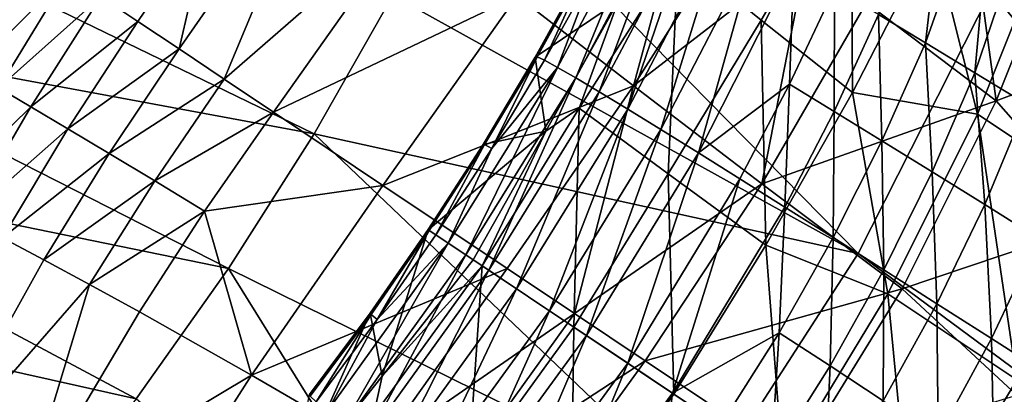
# Model space of a CAD drawing. Header units: metres. Extents: x -1501 to 0, y -1015 to 0.
# Tile 76 of 110: x -228 to -103, y -779 to -731. Entities that reach past the tile are written whole.
import ezdxf

# ---------------------------------------------------------------- set-up
doc = ezdxf.new("R2010")
doc.units = ezdxf.units.M

msp = doc.modelspace()

# ---------------------------------------------------------------- linework, layer by layer
at = {"layer": 'None'}
for points in [[(-104.320679, -727.444885, -3), (-90.984039, -692.390259, -3), (-3, -848.404846, -3)], [(-120.175064, -728.937927, 27.948284), (-103.619209, -741.456299, 49.942097), (-108.515602, -705.745483, 25.389019)], [(-103.619209, -741.456299, 49.942097), (-93.884544, -717.080383, 45.02301), (-108.515602, -705.745483, 25.389019)], [(-203.953354, -717.6698, -93.183113), (-207.926178, -734.828857, -78.106201), (-189.549988, -708.397644, -77.405983)], [(-207.926178, -734.828857, -78.106201), (-202.15802, -738.68927, -63.282249), (-189.549988, -708.397644, -77.405983)], [(-189.549988, -708.397644, -77.405983), (-202.15802, -738.68927, -63.282249), (-178.024948, -717.650024, -48.76466)], [(-171.452286, -709.804382, -103.897598), (-121.245834, -760.914734, -3), (-180.627426, -727.959656, -103.891739)], [(-104.320679, -727.444885, -3), (-121.245834, -760.914734, -3), (-171.452286, -709.804382, -103.897598)], [(-164.790176, -728.046631, -21.245323), (-149.927643, -739.532654, 4.987587), (-141.912949, -710.002197, -7.816291)], [(-149.927643, -739.532654, 4.987587), (-134.992447, -716.096252, 4.419731), (-141.912949, -710.002197, -7.816291)], [(-190.69519, -745.661804, -103.880821), (-260.941101, -732.650513, -204.768143), (-251.280014, -716.269653, -204.782913)], [(-180.627426, -727.959656, -103.891739), (-190.69519, -745.661804, -103.880821), (-251.280014, -716.269653, -204.782913)], [(-127.742882, -722.410583, 16.346569), (-134.992447, -716.096252, 4.419731), (-149.927643, -739.532654, 4.987587)], [(-217.927139, -728.13562, -108.543488), (-213.185486, -731.309021, -93.201706), (-203.953354, -717.6698, -93.183113)], [(-203.953354, -717.6698, -93.183113), (-213.185486, -731.309021, -93.201706), (-207.926178, -734.828857, -78.106201)], [(-202.15802, -738.68927, -63.282249), (-195.890671, -742.883728, -48.754669), (-178.024948, -717.650024, -48.76466)], [(-178.024948, -717.650024, -48.76466), (-195.890671, -742.883728, -48.754669), (-164.790176, -728.046631, -21.245323)], [(-93.884544, -717.080383, 45.02301), (-103.619209, -741.456299, 49.942097), (-81.235191, -733.083191, 46.416569)], [(-225.826599, -722.848877, -139.862747), (-228.971176, -720.744324, -155.787766), (-237.633194, -736.01178, -155.039871)], [(-133.530212, -752.045898, 29.778244), (-127.742882, -722.410583, 16.346569), (-149.927643, -739.532654, 4.987587)], [(-133.530212, -752.045898, 29.778244), (-120.175064, -728.937927, 27.948284), (-127.742882, -722.410583, 16.346569)], [(-234.604355, -737.709961, -139.18486), (-225.826599, -722.848877, -139.862747), (-237.633194, -736.01178, -155.039871)], [(-222.143204, -725.314026, -124.10585), (-225.826599, -722.848877, -139.862747), (-234.604355, -737.709961, -139.18486)], [(-231.004303, -739.775391, -123.472618), (-222.143204, -725.314026, -124.10585), (-234.604355, -737.709961, -139.18486)], [(-217.927139, -728.13562, -108.543488), (-222.143204, -725.314026, -124.10585), (-231.004303, -739.775391, -123.472618)], [(-3, -848.404846, -3), (-121.245834, -760.914734, -3), (-104.320679, -727.444885, -3)], [(-226.838898, -742.207214, -107.935173), (-217.927139, -728.13562, -108.543488), (-231.004303, -739.775391, -123.472618)], [(-213.185486, -731.309021, -93.201706), (-217.927139, -728.13562, -108.543488), (-226.838898, -742.207214, -107.935173)], [(-195.890671, -742.883728, -48.754669), (-181.901199, -752.246338, -20.6854), (-164.790176, -728.046631, -21.245323)], [(-121.245834, -760.914734, -3), (-190.69519, -745.661804, -103.880821), (-180.627426, -727.959656, -103.891739)], [(-164.790176, -728.046631, -21.245323), (-181.901199, -752.246338, -20.6854), (-149.927643, -739.532654, 4.987587)], [(-103.619209, -741.456299, 49.942097), (-120.175064, -728.937927, 27.948284), (-133.530212, -752.045898, 29.778244)], [(-222.115479, -745.003357, -92.60437), (-213.185486, -731.309021, -93.201706), (-226.838898, -742.207214, -107.935173)], [(-207.926178, -734.828857, -78.106201), (-213.185486, -731.309021, -93.201706), (-222.115479, -745.003357, -92.60437)], [(-201.63533, -762.855164, -103.864357), (-271.242432, -748.613708, -204.748199), (-260.941101, -732.650513, -204.768143)], [(-190.69519, -745.661804, -103.880821), (-201.63533, -762.855164, -103.864357), (-260.941101, -732.650513, -204.768143)], [(-81.235191, -733.083191, 46.416569), (-103.619209, -741.456299, 49.942097), (-90.087723, -756.85321, 50.547314)], [(-216.842834, -748.160828, -77.511757), (-207.926178, -734.828857, -78.106201), (-222.115479, -745.003357, -92.60437)], [(-202.15802, -738.68927, -63.282249), (-207.926178, -734.828857, -78.106201), (-216.842834, -748.160828, -77.511757)], [(-211.031113, -751.675598, -62.688435), (-202.15802, -738.68927, -63.282249), (-216.842834, -748.160828, -77.511757)], [(-195.890671, -742.883728, -48.754669), (-202.15802, -738.68927, -63.282249), (-211.031113, -751.675598, -62.688435)], [(-231.004303, -739.775391, -123.472618), (-239.341675, -754.434143, -121.731819), (-226.838898, -742.207214, -107.935173)], [(-149.927643, -739.532654, 4.987587), (-181.901199, -752.246338, -20.6854), (-166.051437, -762.853882, 5.913676)], [(-157.461639, -768.602722, 18.605827), (-149.927643, -739.532654, 4.987587), (-166.051437, -762.853882, 5.913676)], [(-133.530212, -752.045898, 29.778244), (-149.927643, -739.532654, 4.987587), (-157.461639, -768.602722, 18.605827)], [(-115.640266, -765.43042, 52.945427), (-103.619209, -741.456299, 49.942097), (-133.530212, -752.045898, 29.778244)], [(-103.619209, -741.456299, 49.942097), (-115.640266, -765.43042, 52.945427), (-90.087723, -756.85321, 50.547314)], [(-239.341675, -754.434143, -121.731819), (-235.205536, -756.501282, -106.392387), (-226.838898, -742.207214, -107.935173)], [(-226.838898, -742.207214, -107.935173), (-235.205536, -756.501282, -106.392387), (-222.115479, -745.003357, -92.60437)], [(-204.691788, -755.542419, -48.165005), (-195.890671, -742.883728, -48.754669), (-211.031113, -751.675598, -62.688435)], [(-181.901199, -752.246338, -20.6854), (-195.890671, -742.883728, -48.754669), (-204.691788, -755.542419, -48.165005)], [(-235.205536, -756.501282, -106.392387), (-230.491852, -758.930603, -91.236435), (-222.115479, -745.003357, -92.60437)], [(-222.115479, -745.003357, -92.60437), (-230.491852, -758.930603, -91.236435), (-216.842834, -748.160828, -77.511757)], [(-141.574051, -792.433899, -3), (-201.63533, -762.855164, -103.864357), (-190.69519, -745.661804, -103.880821)], [(-121.245834, -760.914734, -3), (-141.574051, -792.433899, -3), (-190.69519, -745.661804, -103.880821)], [(-213.427643, -779.483887, -103.841812), (-282.170135, -764.122375, -204.722733), (-271.242432, -748.613708, -204.748199)], [(-201.63533, -762.855164, -103.864357), (-213.427643, -779.483887, -103.841812), (-271.242432, -748.613708, -204.748199)], [(-230.491852, -758.930603, -91.236435), (-225.211365, -761.721985, -76.301437), (-216.842834, -748.160828, -77.511757)], [(-216.842834, -748.160828, -77.511757), (-225.211365, -761.721985, -76.301437), (-211.031113, -751.675598, -62.688435)], [(-225.211365, -761.721985, -76.301437), (-219.376511, -764.874023, -61.624454), (-211.031113, -751.675598, -62.688435)], [(-211.031113, -751.675598, -62.688435), (-219.376511, -764.874023, -61.624454), (-204.691788, -755.542419, -48.165005)], [(-198.693604, -776.457458, -19.502892), (-181.901199, -752.246338, -20.6854), (-204.691788, -755.542419, -48.165005)], [(-166.051437, -762.853882, 5.913676), (-181.901199, -752.246338, -20.6854), (-198.693604, -776.457458, -19.502892)], [(-148.44751, -774.635498, 30.864491), (-133.530212, -752.045898, 29.778244), (-157.461639, -768.602722, 18.605827)], [(-115.640266, -765.43042, 52.945427), (-133.530212, -752.045898, 29.778244), (-148.44751, -774.635498, 30.864491)], [(-219.376511, -764.874023, -61.624454), (-213.001373, -768.383789, -47.241985), (-204.691788, -755.542419, -48.165005)], [(-204.691788, -755.542419, -48.165005), (-213.001373, -768.383789, -47.241985), (-198.693604, -776.457458, -19.502892)], [(-90.087723, -756.85321, 50.547314), (-115.640266, -765.43042, 52.945427), (-100.970688, -779.000488, 52.896366)], [(-225.211365, -761.721985, -76.301437), (-230.491852, -758.930603, -91.236435), (-240.355911, -788.920837, -71.965355)], [(-141.574051, -792.433899, -3), (-121.245834, -760.914734, -3), (-3, -848.404846, -3)], [(-225.211365, -761.721985, -76.301437), (-240.355911, -788.920837, -71.965355), (-219.376511, -764.874023, -61.624454)], [(-165.082336, -821.658081, -3), (-213.427643, -779.483887, -103.841812), (-201.63533, -762.855164, -103.864357)], [(-141.574051, -792.433899, -3), (-165.082336, -821.658081, -3), (-201.63533, -762.855164, -103.864357)], [(-182.427383, -785.890686, 6.640181), (-166.051437, -762.853882, 5.913676), (-198.693604, -776.457458, -19.502892)], [(-157.461639, -768.602722, 18.605827), (-166.051437, -762.853882, 5.913676), (-182.427383, -785.890686, 6.640181)], [(-226.05188, -795.492249, -103.812691), (-293.710358, -779.139526, -204.691376), (-282.170135, -764.122375, -204.722733)], [(-213.427643, -779.483887, -103.841812), (-226.05188, -795.492249, -103.812691), (-282.170135, -764.122375, -204.722733)], [(-219.376511, -764.874023, -61.624454), (-240.355911, -788.920837, -71.965355), (-228.23616, -794.084717, -44.329613)], [(-228.23616, -794.084717, -44.329613), (-213.001373, -768.383789, -47.241985), (-219.376511, -764.874023, -61.624454)], [(-129.207306, -787.512146, 54.000027), (-115.640266, -765.43042, 52.945427), (-148.44751, -774.635498, 30.864491)], [(-115.640266, -765.43042, 52.945427), (-129.207306, -787.512146, 54.000027), (-100.970688, -779.000488, 52.896366)], [(-213.001373, -768.383789, -47.241985), (-228.23616, -794.084717, -44.329613), (-198.693604, -776.457458, -19.502892)], [(-173.608215, -791.094299, 19.031626), (-157.461639, -768.602722, 18.605827), (-182.427383, -785.890686, 6.640181)], [(-148.44751, -774.635498, 30.864491), (-157.461639, -768.602722, 18.605827), (-173.608215, -791.094299, 19.031626)], [(-164.359283, -796.607544, 30.928659), (-148.44751, -774.635498, 30.864491), (-173.608215, -791.094299, 19.031626)], [(-129.207306, -787.512146, 54.000027), (-148.44751, -774.635498, 30.864491), (-164.359283, -796.607544, 30.928659)], [(-198.693604, -776.457458, -19.502892), (-228.23616, -794.084717, -44.329613), (-214.107346, -800.604858, -17.929594)], [(-182.427383, -785.890686, 6.640181), (-198.693604, -776.457458, -19.502892), (-214.107346, -800.604858, -17.929594)]]:
    msp.add_3dface(points, dxfattribs=at)
at = {"layer": 'None012'}
for points in [[(-118.654594, -730.437561, 67.915123), (-112.660316, -734.03595, 72.204292), (-109.383919, -705.64502, 58.668541)], [(-112.660316, -734.03595, 72.204292), (-103.702629, -708.924255, 62.86462), (-109.383919, -705.64502, 58.668541)], [(-103.702629, -708.924255, 62.86462), (-112.660316, -734.03595, 72.204292), (-106.345276, -737.862061, 75.831055)], [(-97.723328, -712.423279, 66.483208), (-103.702629, -708.924255, 62.86462), (-106.345276, -737.862061, 75.831055)], [(-133.617737, -731.175232, 20.384518), (-144.231247, -722.561462, 4.178916), (-122.123795, -711.471863, 19.275747)], [(-122.123795, -711.471863, 19.275747), (-121.983635, -740.397827, 35.904621), (-133.617737, -731.175232, 20.384518)], [(-111.705414, -720.41925, 33.598019), (-121.983635, -740.397827, 35.904621), (-122.123795, -711.471863, 19.275747)], [(-97.723328, -712.423279, 66.483208), (-106.345276, -737.862061, 75.831055), (-99.770157, -741.879517, 78.767548)], [(-147.303223, -714.157532, 22.945543), (-159.62648, -737.17804, 26.388615), (-157.287537, -738.526306, 34.425102)], [(-159.62648, -737.17804, 26.388615), (-147.303223, -714.157532, 22.945543), (-154.933304, -724.883301, 17.008118)], [(-144.934784, -715.35968, 30.599131), (-147.303223, -714.157532, 22.945543), (-157.287537, -738.526306, 34.425102)], [(-144.934784, -715.35968, 30.599131), (-157.287537, -738.526306, 34.425102), (-154.286179, -740.311768, 42.144413)], [(-141.933273, -716.96814, 37.942345), (-144.934784, -715.35968, 30.599131), (-154.286179, -740.311768, 42.144413)], [(-141.933273, -716.96814, 37.942345), (-154.286179, -740.311768, 42.144413), (-150.652039, -742.516113, 49.472965)], [(-150.652039, -742.516113, 49.472965), (-138.328278, -718.967468, 44.911793), (-141.933273, -716.96814, 37.942345)], [(-138.328278, -718.967468, 44.911793), (-150.652039, -742.516113, 49.472965), (-146.42099, -745.116821, 56.340958)], [(-134.154999, -721.33844, 51.447456), (-138.328278, -718.967468, 44.911793), (-146.42099, -745.116821, 56.340958)], [(-96.702347, -719.741821, 44.755642), (-106.007118, -743.130859, 49.53833), (-111.705414, -720.41925, 33.598019)], [(-90.143333, -753.693237, 49.586765), (-106.007118, -743.130859, 49.53833), (-96.702347, -719.741821, 44.755642)], [(-134.154999, -721.33844, 51.447456), (-146.42099, -745.116821, 56.340958), (-141.634766, -748.087646, 62.683075)], [(-141.634766, -748.087646, 62.683075), (-129.453918, -724.05835, 57.493309), (-134.154999, -721.33844, 51.447456)], [(-106.007118, -743.130859, 49.53833), (-121.983635, -740.397827, 35.904621), (-111.705414, -720.41925, 33.598019)], [(-151.885071, -728.780334, 0.200634), (-144.231247, -722.561462, 4.178916), (-156.853241, -742.369934, 3.802176)], [(-156.853241, -742.369934, 3.802176), (-144.231247, -722.561462, 4.178916), (-145.48378, -750.763489, 20.746317)], [(-144.231247, -722.561462, 4.178916), (-133.617737, -731.175232, 20.384518), (-145.48378, -750.763489, 20.746317)], [(-162.471024, -735.873352, 1.152276), (-162.231232, -735.84436, 9.672698), (-156.228333, -724.549072, 0.362318)], [(-162.471024, -735.873352, 1.152276), (-156.228333, -724.549072, 0.362318), (-151.885071, -728.780334, 0.200634)], [(-162.231232, -735.84436, 9.672698), (-155.931381, -724.491699, 8.733278), (-156.228333, -724.549072, 0.362318)], [(-162.231232, -735.84436, 9.672698), (-161.279846, -736.280884, 18.111546), (-155.931381, -724.491699, 8.733278)], [(-155.931381, -724.491699, 8.733278), (-161.279846, -736.280884, 18.111546), (-154.933304, -724.883301, 17.008118)], [(-154.933304, -724.883301, 17.008118), (-161.279846, -736.280884, 18.111546), (-159.62648, -737.17804, 26.388615)], [(-130.002792, -739.308594, 66.208252), (-129.453918, -724.05835, 57.493309), (-141.634766, -748.087646, 62.683075)], [(-129.453918, -724.05835, 57.493309), (-130.002792, -739.308594, 66.208252), (-124.27047, -727.101074, 62.99794)], [(-124.27047, -727.101074, 62.99794), (-130.002792, -739.308594, 66.208252), (-124.299904, -742.790894, 71.222298)], [(-118.654594, -730.437561, 67.915123), (-124.27047, -727.101074, 62.99794), (-124.299904, -742.790894, 71.222298)], [(-161.101944, -745.338501, 1.117316), (-162.471024, -735.873352, 1.152276), (-151.885071, -728.780334, 0.200634)], [(-161.101944, -745.338501, 1.117316), (-151.885071, -728.780334, 0.200634), (-156.853241, -742.369934, 3.802176)], [(-133.617737, -731.175232, 20.384518), (-133.048569, -759.855896, 37.084946), (-145.48378, -750.763489, 20.746317)], [(-121.983635, -740.397827, 35.904621), (-133.048569, -759.855896, 37.084946), (-133.617737, -731.175232, 20.384518)], [(-124.299904, -742.790894, 71.222298), (-118.207069, -746.539978, 75.575264), (-118.654594, -730.437561, 67.915123)], [(-118.207069, -746.539978, 75.575264), (-112.660316, -734.03595, 72.204292), (-118.654594, -730.437561, 67.915123)], [(-112.660316, -734.03595, 72.204292), (-118.207069, -746.539978, 75.575264), (-111.78373, -750.518921, 79.229462)], [(-106.345276, -737.862061, 75.831055), (-112.660316, -734.03595, 72.204292), (-111.78373, -750.518921, 79.229462)], [(-169.106277, -747.001404, 1.251065), (-168.924026, -747.019165, 9.871828), (-162.471024, -735.873352, 1.152276)], [(-169.106277, -747.001404, 1.251065), (-162.471024, -735.873352, 1.152276), (-161.101944, -745.338501, 1.117316)], [(-168.924026, -747.019165, 9.871828), (-162.231232, -735.84436, 9.672698), (-162.471024, -735.873352, 1.152276)], [(-168.924026, -747.019165, 9.871828), (-168.024353, -747.513855, 18.427418), (-162.231232, -735.84436, 9.672698)], [(-168.024353, -747.513855, 18.427418), (-161.279846, -736.280884, 18.111546), (-162.231232, -735.84436, 9.672698)], [(-161.279846, -736.280884, 18.111546), (-168.024353, -747.513855, 18.427418), (-159.62648, -737.17804, 26.388615)], [(-168.024353, -747.513855, 18.427418), (-173.584351, -759.592896, 26.961752), (-159.62648, -737.17804, 26.388615)], [(-173.584351, -759.592896, 26.961752), (-171.332214, -761.100159, 35.185852), (-159.62648, -737.17804, 26.388615)], [(-159.62648, -737.17804, 26.388615), (-171.332214, -761.100159, 35.185852), (-157.287537, -738.526306, 34.425102)], [(-171.332214, -761.100159, 35.185852), (-168.407593, -763.057495, 43.097572), (-157.287537, -738.526306, 34.425102)], [(-157.287537, -738.526306, 34.425102), (-168.407593, -763.057495, 43.097572), (-154.286179, -740.311768, 42.144413)], [(-106.345276, -737.862061, 75.831055), (-111.78373, -750.518921, 79.229462), (-105.092522, -754.688782, 82.154182)], [(-99.770157, -741.879517, 78.767548), (-106.345276, -737.862061, 75.831055), (-105.092522, -754.688782, 82.154182)], [(-168.407593, -763.057495, 43.097572), (-164.839874, -765.445251, 50.617538), (-154.286179, -740.311768, 42.144413)], [(-154.286179, -740.311768, 42.144413), (-164.839874, -765.445251, 50.617538), (-150.652039, -742.516113, 49.472965)], [(-136.340546, -751.398438, 68.439178), (-130.002792, -739.308594, 66.208252), (-141.634766, -748.087646, 62.683075)], [(-130.002792, -739.308594, 66.208252), (-136.340546, -751.398438, 68.439178), (-130.590515, -755.015747, 73.554932)], [(-124.299904, -742.790894, 71.222298), (-130.002792, -739.308594, 66.208252), (-130.590515, -755.015747, 73.554932)], [(-117.434456, -766.081055, 52.493973), (-133.048569, -759.855896, 37.084946), (-121.983635, -740.397827, 35.904621)], [(-106.007118, -743.130859, 49.53833), (-117.434456, -766.081055, 52.493973), (-121.983635, -740.397827, 35.904621)], [(-157.534225, -770.334595, 20.370127), (-169.250595, -762.493286, 3.070055), (-156.853241, -742.369934, 3.802176)], [(-156.853241, -742.369934, 3.802176), (-169.250595, -762.493286, 3.070055), (-161.101944, -745.338501, 1.117316)], [(-164.839874, -765.445251, 50.617538), (-160.664841, -768.23938, 57.6703), (-150.652039, -742.516113, 49.472965)], [(-150.652039, -742.516113, 49.472965), (-160.664841, -768.23938, 57.6703), (-146.42099, -745.116821, 56.340958)], [(-145.48378, -750.763489, 20.746317), (-157.534225, -770.334595, 20.370127), (-156.853241, -742.369934, 3.802176)], [(-130.590515, -755.015747, 73.554932), (-124.441376, -758.90332, 77.982384), (-124.299904, -742.790894, 71.222298)], [(-124.441376, -758.90332, 77.982384), (-118.207069, -746.539978, 75.575264), (-124.299904, -742.790894, 71.222298)], [(-99.770157, -741.879517, 78.767548), (-105.092522, -754.688782, 82.154182), (-98.198738, -759.008728, 84.32608)], [(-101.001022, -777.049072, 52.501076), (-117.434456, -766.081055, 52.493973), (-106.007118, -743.130859, 49.53833)], [(-90.143333, -753.693237, 49.586765), (-101.001022, -777.049072, 52.501076), (-106.007118, -743.130859, 49.53833)], [(-176.115143, -757.89917, 1.251065), (-169.106277, -747.001404, 1.251065), (-161.101944, -745.338501, 1.117316)], [(-161.101944, -745.338501, 1.117316), (-170.406631, -761.719604, 1.251065), (-176.115143, -757.89917, 1.251065)], [(-169.250595, -762.493286, 3.070055), (-170.406631, -761.719604, 1.251065), (-161.101944, -745.338501, 1.117316)], [(-160.664841, -768.23938, 57.6703), (-155.924393, -771.411987, 64.185104), (-146.42099, -745.116821, 56.340958)], [(-146.42099, -745.116821, 56.340958), (-155.924393, -771.411987, 64.185104), (-141.634766, -748.087646, 62.683075)], [(-118.207069, -746.539978, 75.575264), (-124.441376, -758.90332, 77.982384), (-117.953773, -763.021973, 81.68045)], [(-111.78373, -750.518921, 79.229462), (-118.207069, -746.539978, 75.575264), (-117.953773, -763.021973, 81.68045)], [(-176.115143, -757.89917, 1.251065), (-176.141296, -757.881653, 2.499999), (-169.106277, -747.001404, 1.251065)], [(-176.141296, -757.881653, 2.499999), (-168.924026, -747.019165, 9.871828), (-169.106277, -747.001404, 1.251065)], [(-176.141296, -757.881653, 2.499999), (-175.987869, -757.984314, 9.908803), (-168.924026, -747.019165, 9.871828)], [(-175.987869, -757.984314, 9.908803), (-175.141449, -758.550781, 18.507793), (-168.924026, -747.019165, 9.871828)], [(-168.924026, -747.019165, 9.871828), (-175.141449, -758.550781, 18.507793), (-168.024353, -747.513855, 18.427418)], [(-175.141449, -758.550781, 18.507793), (-173.584351, -759.592896, 26.961752), (-168.024353, -747.513855, 18.427418)], [(-155.924393, -771.411987, 64.185104), (-150.666092, -774.931152, 70.096581), (-141.634766, -748.087646, 62.683075)], [(-141.634766, -748.087646, 62.683075), (-150.666092, -774.931152, 70.096581), (-136.340546, -751.398438, 68.439178)], [(-145.48378, -750.763489, 20.746317), (-144.772629, -778.875427, 37.178787), (-157.534225, -770.334595, 20.370127)], [(-150.666092, -774.931152, 70.096581), (-144.942703, -778.761597, 75.345421), (-136.340546, -751.398438, 68.439178)], [(-133.048569, -759.855896, 37.084946), (-144.772629, -778.875427, 37.178787), (-145.48378, -750.763489, 20.746317)], [(-136.340546, -751.398438, 68.439178), (-144.942703, -778.761597, 75.345421), (-130.590515, -755.015747, 73.554932)], [(-111.78373, -750.518921, 79.229462), (-117.953773, -763.021973, 81.68045), (-111.191696, -767.330444, 84.615379)], [(-105.092522, -754.688782, 82.154182), (-111.78373, -750.518921, 79.229462), (-111.191696, -767.330444, 84.615379)], [(-144.942703, -778.761597, 75.345421), (-131.326431, -771.039307, 79.386917), (-130.590515, -755.015747, 73.554932)], [(-130.590515, -755.015747, 73.554932), (-131.326431, -771.039307, 79.386917), (-124.441376, -758.90332, 77.982384)], [(-105.092522, -754.688782, 82.154182), (-111.191696, -767.330444, 84.615379), (-104.221901, -771.785645, 86.761131)], [(-98.198738, -759.008728, 84.32608), (-105.092522, -754.688782, 82.154182), (-104.221901, -771.785645, 86.761131)], [(-183.431152, -768.695557, 9.871828), (-176.141296, -757.881653, 2.499999), (-183.517075, -768.533875, 1.251065)], [(-176.141296, -757.881653, 2.499999), (-176.115143, -757.89917, 1.251065), (-183.517075, -768.533875, 1.251065)], [(-183.517075, -768.533875, 1.251065), (-176.115143, -757.89917, 1.251065), (-182.002243, -776.567505, 1.117316)], [(-175.987869, -757.984314, 9.908803), (-176.141296, -757.881653, 2.499999), (-183.431152, -768.695557, 9.871828)], [(-182.002243, -776.567505, 1.117316), (-176.115143, -757.89917, 1.251065), (-170.406631, -761.719604, 1.251065)], [(-182.630768, -769.338623, 18.427418), (-175.987869, -757.984314, 9.908803), (-183.431152, -768.695557, 9.871828)], [(-182.630768, -769.338623, 18.427418), (-175.141449, -758.550781, 18.507793), (-175.987869, -757.984314, 9.908803)], [(-173.584351, -759.592896, 26.961752), (-175.141449, -758.550781, 18.507793), (-182.630768, -769.338623, 18.427418)], [(-131.326431, -771.039307, 79.386917), (-124.820786, -775.279053, 83.138924), (-124.441376, -758.90332, 77.982384)], [(-124.441376, -758.90332, 77.982384), (-124.820786, -775.279053, 83.138924), (-117.953773, -763.021973, 81.68045)], [(-104.221901, -771.785645, 86.761131), (-97.113213, -776.343018, 88.099625), (-98.198738, -759.008728, 84.32608)], [(-173.584351, -759.592896, 26.961752), (-188.983612, -781.043152, 26.388615), (-186.845352, -782.691284, 34.425102)], [(-188.983612, -781.043152, 26.388615), (-173.584351, -759.592896, 26.961752), (-182.630768, -769.338623, 18.427418)], [(-171.332214, -761.100159, 35.185852), (-173.584351, -759.592896, 26.961752), (-186.845352, -782.691284, 34.425102)], [(-130.864578, -788.183472, 53.499882), (-144.772629, -778.875427, 37.178787), (-133.048569, -759.855896, 37.084946)], [(-117.434456, -766.081055, 52.493973), (-130.864578, -788.183472, 53.499882), (-133.048569, -759.855896, 37.084946)], [(-171.332214, -761.100159, 35.185852), (-186.845352, -782.691284, 34.425102), (-184.050354, -784.785095, 42.144413)], [(-168.407593, -763.057495, 43.097572), (-171.332214, -761.100159, 35.185852), (-184.050354, -784.785095, 42.144413)], [(-183.126511, -781.627197, 3.802176), (-182.002243, -776.567505, 1.117316), (-169.250595, -762.493286, 3.070055)], [(-183.126511, -781.627197, 3.802176), (-169.250595, -762.493286, 3.070055), (-171.03183, -788.937195, 20.746317)], [(-182.002243, -776.567505, 1.117316), (-170.406631, -761.719604, 1.251065), (-169.250595, -762.493286, 3.070055)], [(-169.250595, -762.493286, 3.070055), (-157.534225, -770.334595, 20.370127), (-171.03183, -788.937195, 20.746317)], [(-168.407593, -763.057495, 43.097572), (-184.050354, -784.785095, 42.144413), (-180.626846, -787.304138, 49.472965)], [(-164.839874, -765.445251, 50.617538), (-168.407593, -763.057495, 43.097572), (-180.626846, -787.304138, 49.472965)], [(-124.820786, -775.279053, 83.138924), (-118.035919, -779.707458, 86.102036), (-117.953773, -763.021973, 81.68045)], [(-117.953773, -763.021973, 81.68045), (-118.035919, -779.707458, 86.102036), (-111.191696, -767.330444, 84.615379)], [(-164.839874, -765.445251, 50.617538), (-180.626846, -787.304138, 49.472965), (-176.609253, -790.223877, 56.340958)], [(-160.664841, -768.23938, 57.6703), (-164.839874, -765.445251, 50.617538), (-176.609253, -790.223877, 56.340958)], [(-114.24334, -799.307434, 53.499901), (-130.864578, -788.183472, 53.499882), (-117.434456, -766.081055, 52.493973)], [(-101.001022, -777.049072, 52.501076), (-114.24334, -799.307434, 53.499901), (-117.434456, -766.081055, 52.493973)], [(-118.035919, -779.707458, 86.102036), (-111.039383, -784.279785, 88.247482), (-111.191696, -767.330444, 84.615379)], [(-111.191696, -767.330444, 84.615379), (-111.039383, -784.279785, 88.247482), (-104.221901, -771.785645, 86.761131)], [(-191.274353, -778.911011, 1.152276), (-183.517075, -768.533875, 1.251065), (-193.794983, -791.401733, 0.200634)], [(-193.794983, -791.401733, 0.200634), (-183.517075, -768.533875, 1.251065), (-182.002243, -776.567505, 1.117316)], [(-183.517075, -768.533875, 1.251065), (-191.274353, -778.911011, 1.152276), (-191.209686, -779.143738, 9.672698)], [(-183.431152, -768.695557, 9.871828), (-183.517075, -768.533875, 1.251065), (-191.209686, -779.143738, 9.672698)], [(-183.431152, -768.695557, 9.871828), (-191.209686, -779.143738, 9.672698), (-190.44339, -779.85675, 18.111546)], [(-182.630768, -769.338623, 18.427418), (-183.431152, -768.695557, 9.871828), (-190.44339, -779.85675, 18.111546)], [(-176.609253, -790.223877, 56.340958), (-172.037903, -793.515686, 62.683075), (-160.664841, -768.23938, 57.6703)], [(-172.037903, -793.515686, 62.683075), (-155.924393, -771.411987, 64.185104), (-160.664841, -768.23938, 57.6703)], [(-182.630768, -769.338623, 18.427418), (-190.44339, -779.85675, 18.111546), (-188.983612, -781.043152, 26.388615)], [(-171.03183, -788.937195, 20.746317), (-157.534225, -770.334595, 20.370127), (-157.884781, -796.965942, 37.084946)], [(-157.534225, -770.334595, 20.370127), (-144.772629, -778.875427, 37.178787), (-157.884781, -796.965942, 37.084946)], [(-155.924393, -771.411987, 64.185104), (-172.037903, -793.515686, 62.683075), (-166.958542, -797.147522, 68.439178)], [(-150.666092, -774.931152, 70.096581), (-155.924393, -771.411987, 64.185104), (-166.958542, -797.147522, 68.439178)], [(-144.942703, -778.761597, 75.345421), (-138.81163, -782.864868, 79.87896), (-131.326431, -771.039307, 79.386917)], [(-138.81163, -782.864868, 79.87896), (-132.334396, -787.199829, 83.651688), (-131.326431, -771.039307, 79.386917)], [(-131.326431, -771.039307, 79.386917), (-132.334396, -787.199829, 83.651688), (-124.820786, -775.279053, 83.138924)], [(-111.039383, -784.279785, 88.247482), (-103.900887, -788.949951, 89.554688), (-104.221901, -771.785645, 86.761131)], [(-104.221901, -771.785645, 86.761131), (-103.900887, -788.949951, 89.554688), (-97.113213, -776.343018, 88.099625)], [(-150.666092, -774.931152, 70.096581), (-166.958542, -797.147522, 68.439178), (-161.421982, -801.083862, 73.554932)], [(-144.942703, -778.761597, 75.345421), (-150.666092, -774.931152, 70.096581), (-161.421982, -801.083862, 73.554932)], [(-132.334396, -787.199829, 83.651688), (-125.575989, -791.722961, 86.625763), (-124.820786, -775.279053, 83.138924)], [(-124.820786, -775.279053, 83.138924), (-125.575989, -791.722961, 86.625763), (-118.035919, -779.707458, 86.102036)], [(-193.794983, -791.401733, 0.200634), (-182.002243, -776.567505, 1.117316), (-183.126511, -781.627197, 3.802176)], [(-103.900887, -788.949951, 89.554688), (-93.528702, -778.645813, 88.462738), (-97.113213, -776.343018, 88.099625)], [(-114.24334, -799.307434, 53.499901), (-101.001022, -777.049072, 52.501076), (-94.479424, -812.534607, 2.499999)], [(-144.942703, -778.761597, 75.345421), (-161.421982, -801.083862, 73.554932), (-146.889633, -794.293701, 79.386917)], [(-157.884781, -796.965942, 37.084946), (-144.772629, -778.875427, 37.178787), (-130.864578, -788.183472, 53.499882)], [(-138.81163, -782.864868, 79.87896), (-144.942703, -778.761597, 75.345421), (-146.889633, -794.293701, 79.386917)], [(-103.900887, -788.949951, 89.554688), (-96.691536, -793.670654, 90.011551), (-93.528702, -778.645813, 88.462738)]]:
    msp.add_3dface(points, dxfattribs=at)

doc.saveas('drawing.dxf')
